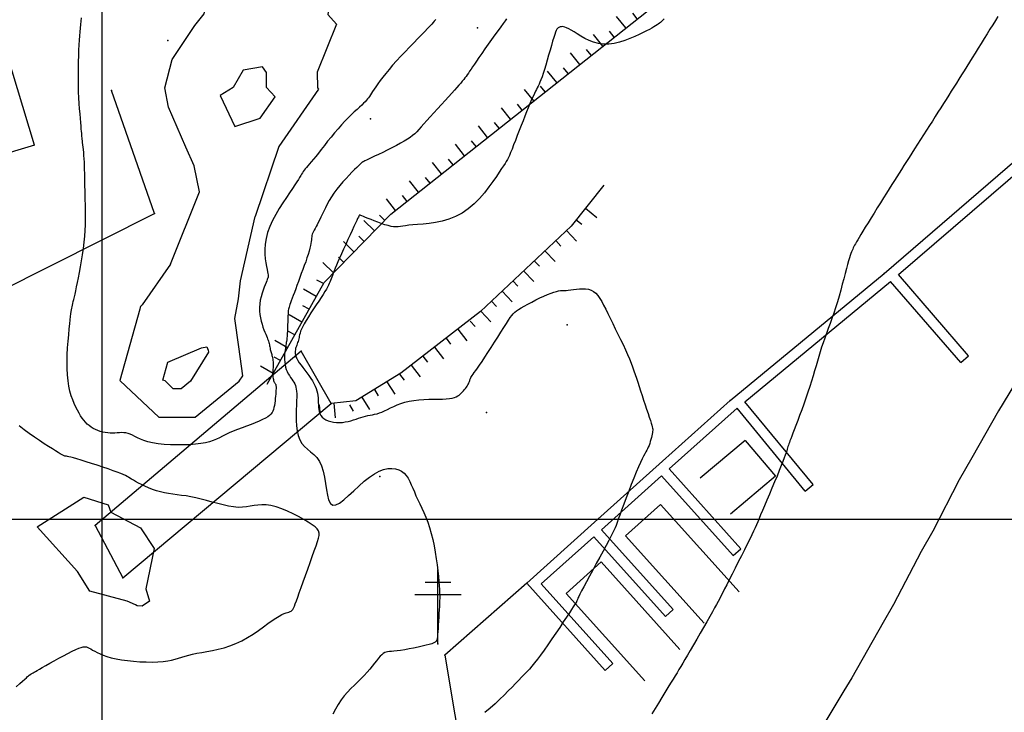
# Model space of a CAD drawing. Header units: millimetres. Extents: x 196436 to 199900, y 8705373 to 8708636.
# Tile 135 of 238: x 198294 to 198361, y 8706587 to 8706634. Entities that reach past the tile are written whole.
import ezdxf

# ---------------------------------------------------------------- set-up
doc = ezdxf.new("R2010")
doc.units = ezdxf.units.MM
doc.header["$LTSCALE"] = 5
for name, color, linetype in [('$CURVAS1', 30, 'Continuous'), ('$CURVAS2', 40, 'Continuous'), ('CASA', 6, 'Continuous'), ('CERCA', 3, 'CERCA_LINE'), ('MALHA', 9, 'Continuous'), ('MURO', 9, 'Continuous'), ('PE', 7, 'Continuous'), ('PONTE', 3, 'Continuous'), ('POSTE', 3, 'Continuous'), ('TALUDE', 212, 'Continuous')]:
    doc.layers.add(name, color=color, linetype=linetype)
doc.linetypes.add('CERCA_LINE', pattern='A,0.5,-0.2,["X",Standard,S=0.1,R=0,X=-0.1,Y=-0.05],-0.25', length=0.95)

# ---------------------------------------------------------------- blocks, each defined once
blk = doc.blocks.new('T1')
at = {"layer": 'TALUDE'}
for points in [[(0, 0), (0, 1)], [(1, 0), (1, 0.5)]]:
    blk.add_lwpolyline(points, dxfattribs=at)

msp = doc.modelspace()

# ---------------------------------------------------------------- linework, layer by layer
at = {"layer": '$CURVAS1'}
for points in [[(198304.679, 8706617.355, 690), (198306.636, 8706622.301, 690), (198306.29, 8706624.058, 690), (198305.706, 8706625.336, 690), (198304.533, 8706628.055, 690), (198304.293, 8706629.367, 690), (198304.788, 8706631.312, 690), (198306.334, 8706633.618, 690), (198306.965, 8706634.404, 690), (198307.196, 8706635.502, 690), (198308.097, 8706639.399, 690), (198308.268, 8706640.044, 690), (198307.413, 8706641.752, 690), (198307.958, 8706642.984, 690), (198309.003, 8706644.395, 690), (198310.852, 8706646.147, 690), (198310.325, 8706646.739, 690), (198310.391, 8706649.225, 690), (198309.842, 8706653.315, 690)], [(198315.236, 8706649.278, 690), (198315.364, 8706646.715, 690), (198316.736, 8706644.361, 690), (198316.153, 8706641.129, 690), (198316.094, 8706639.364, 690), (198315.951, 8706637.976, 690), (198315.38, 8706634.367, 690), (198315.962, 8706633.707, 690), (198314.659, 8706630.445, 690), (198314.675, 8706629.37, 690), (198314.754, 8706629.286, 690), (198312.045, 8706625.381, 690), (198310.431, 8706620.623, 690)], [(198380.854, 8706634.08, 695), (198378.771, 8706632.008, 695), (198376.409, 8706629.099, 695), (198375.636, 8706628.26, 695), (198373.35, 8706625.41, 695), (198372.556, 8706624.4, 695), (198372.352, 8706624.117, 695), (198369.513, 8706620.464, 695), (198368.579, 8706619.134, 695), (198366.58, 8706616.307, 695), (198365.239, 8706614.148, 695), (198363.765, 8706611.91, 695), (198362.112, 8706609.162, 695), (198361.013, 8706607.386, 695), (198359.216, 8706604.174, 695), (198358.352, 8706602.678, 695), (198356.548, 8706599.186, 695), (198355.771, 8706597.809, 695), (198353.88, 8706594.198, 695), (198353.175, 8706592.97, 695), (198351.042, 8706589.21, 695), (198350.494, 8706588.304, 695), (198348.049, 8706584.223, 695)], [(198304.679, 8706617.355, 690), (198302.747, 8706614.608, 690), (198302.623, 8706614.484, 690), (198302.607, 8706614.423, 690), (198302.587, 8706614.292, 690), (198301.217, 8706609.442, 690), (198301.258, 8706609.428, 690), (198303.889, 8706606.953, 690), (198306.35, 8706606.947, 690), (198309.355, 8706609.393, 690), (198309.586, 8706609.764, 690), (198309.321, 8706611.743, 690), (198309.058, 8706613.677, 690), (198309.308, 8706615.017, 690), (198309.435, 8706616.236, 690), (198310.431, 8706620.623, 690)]]:
    msp.add_polyline3d(points, dxfattribs=at)
at = {"layer": '$CURVAS2'}
for points in [[(198322.737, 8706634.027, 691), (198322.69, 8706633.972, 691), (198322.628, 8706633.903, 691), (198322.549, 8706633.817, 691), (198322.448, 8706633.709, 691), (198322.322, 8706633.576, 691), (198322.167, 8706633.414, 691), (198321.978, 8706633.219, 691), (198321.754, 8706632.989, 691), (198321.5, 8706632.729, 691), (198321.225, 8706632.446, 691), (198320.936, 8706632.146, 691), (198320.64, 8706631.835, 691), (198320.345, 8706631.52, 691), (198320.059, 8706631.209, 691), (198319.79, 8706630.906, 691), (198319.544, 8706630.619, 691), (198319.322, 8706630.349, 691), (198319.122, 8706630.096, 691), (198318.943, 8706629.862, 691), (198318.786, 8706629.647, 691), (198318.649, 8706629.452, 691), (198318.53, 8706629.279, 691), (198318.431, 8706629.128, 691), (198318.347, 8706628.999, 691), (198318.277, 8706628.888, 691), (198318.213, 8706628.79, 691), (198318.151, 8706628.7, 691), (198318.086, 8706628.614, 691), (198318.012, 8706628.526, 691), (198317.924, 8706628.431, 691), (198317.818, 8706628.324, 691), (198317.688, 8706628.202, 691), (198317.537, 8706628.063, 691), (198317.366, 8706627.906, 691), (198317.179, 8706627.732, 691), (198316.977, 8706627.54, 691), (198316.763, 8706627.33, 691), (198316.539, 8706627.101, 691), (198316.308, 8706626.852, 691), (198316.073, 8706626.585, 691), (198315.836, 8706626.305, 691), (198315.6, 8706626.019, 691), (198315.369, 8706625.731, 691), (198315.146, 8706625.449, 691), (198314.934, 8706625.18, 691), (198314.737, 8706624.929, 691), (198314.556, 8706624.702, 691), (198314.396, 8706624.505, 691), (198314.255, 8706624.335, 691), (198314.13, 8706624.188, 691), (198314.022, 8706624.061, 691), (198313.927, 8706623.95, 691), (198313.844, 8706623.851, 691), (198313.771, 8706623.761, 691), (198313.708, 8706623.675, 691), (198313.65, 8706623.589, 691), (198313.594, 8706623.498, 691), (198313.534, 8706623.396, 691), (198313.464, 8706623.277, 691), (198313.379, 8706623.135, 691), (198313.274, 8706622.965, 691), (198313.142, 8706622.76, 691), (198312.98, 8706622.515, 691), (198312.782, 8706622.225, 691), (198312.559, 8706621.897, 691), (198312.321, 8706621.537, 691), (198312.078, 8706621.152, 691), (198311.842, 8706620.751, 691), (198311.624, 8706620.339, 691), (198311.434, 8706619.925, 691), (198311.284, 8706619.516, 691), (198311.181, 8706619.119, 691), (198311.121, 8706618.737, 691), (198311.097, 8706618.376, 691), (198311.1, 8706618.039, 691), (198311.124, 8706617.729, 691), (198311.16, 8706617.451, 691), (198311.202, 8706617.21, 691), (198311.242, 8706617.008, 691), (198311.274, 8706616.848, 691), (198311.297, 8706616.726, 691), (198311.313, 8706616.637, 691), (198311.323, 8706616.576, 691), (198311.328, 8706616.536, 691), (198311.33, 8706616.513, 691), (198311.329, 8706616.501, 691), (198311.327, 8706616.494, 691), (198311.325, 8706616.488, 691), (198311.321, 8706616.478, 691), (198311.314, 8706616.46, 691), (198311.302, 8706616.431, 691), (198311.284, 8706616.385, 691), (198311.257, 8706616.32, 691), (198311.22, 8706616.231, 691), (198311.173, 8706616.115, 691), (198311.113, 8706615.968, 691), (198311.044, 8706615.794, 691), (198310.973, 8706615.597, 691), (198310.902, 8706615.382, 691), (198310.837, 8706615.152, 691), (198310.782, 8706614.913, 691), (198310.742, 8706614.667, 691), (198310.722, 8706614.421, 691), (198310.725, 8706614.177, 691), (198310.749, 8706613.939, 691), (198310.789, 8706613.708, 691), (198310.841, 8706613.487, 691), (198310.902, 8706613.277, 691), (198310.967, 8706613.082, 691), (198311.033, 8706612.903, 691), (198311.095, 8706612.743, 691), (198311.151, 8706612.603, 691), (198311.199, 8706612.481, 691), (198311.241, 8706612.374, 691), (198311.278, 8706612.279, 691), (198311.31, 8706612.193, 691), (198311.337, 8706612.113, 691), (198311.361, 8706612.037, 691), (198311.383, 8706611.962, 691), (198311.402, 8706611.884, 691), (198311.419, 8706611.805, 691), (198311.435, 8706611.726, 691), (198311.451, 8706611.646, 691), (198311.467, 8706611.567, 691), (198311.483, 8706611.49, 691), (198311.5, 8706611.414, 691), (198311.518, 8706611.342, 691), (198311.538, 8706611.274, 691), (198311.56, 8706611.207, 691), (198311.581, 8706611.139, 691), (198311.601, 8706611.068, 691), (198311.62, 8706610.992, 691), (198311.636, 8706610.908, 691), (198311.649, 8706610.815, 691), (198311.656, 8706610.709, 691), (198311.659, 8706610.59, 691), (198311.658, 8706610.461, 691), (198311.654, 8706610.325, 691), (198311.649, 8706610.187, 691), (198311.644, 8706610.049, 691), (198311.641, 8706609.917, 691), (198311.642, 8706609.793, 691), (198311.646, 8706609.683, 691), (198311.657, 8706609.588, 691), (198311.672, 8706609.508, 691), (198311.691, 8706609.441, 691), (198311.713, 8706609.385, 691), (198311.736, 8706609.338, 691), (198311.759, 8706609.298, 691), (198311.781, 8706609.262, 691), (198311.801, 8706609.23, 691), (198311.818, 8706609.199, 691), (198311.832, 8706609.167, 691), (198311.842, 8706609.13, 691), (198311.85, 8706609.085, 691), (198311.854, 8706609.031, 691), (198311.856, 8706608.964, 691), (198311.854, 8706608.881, 691), (198311.85, 8706608.781, 691), (198311.844, 8706608.66, 691), (198311.834, 8706608.523, 691), (198311.822, 8706608.373, 691), (198311.806, 8706608.217, 691), (198311.788, 8706608.057, 691), (198311.766, 8706607.898, 691), (198311.741, 8706607.746, 691), (198311.712, 8706607.604, 691), (198311.679, 8706607.477, 691), (198311.637, 8706607.361, 691), (198311.582, 8706607.256, 691), (198311.509, 8706607.157, 691), (198311.413, 8706607.063, 691), (198311.29, 8706606.97, 691), (198311.134, 8706606.877, 691), (198310.941, 8706606.78, 691), (198310.709, 8706606.678, 691), (198310.443, 8706606.57, 691), (198310.154, 8706606.458, 691), (198309.851, 8706606.343, 691), (198309.542, 8706606.226, 691), (198309.238, 8706606.109, 691), (198308.946, 8706605.991, 691), (198308.677, 8706605.875, 691), (198308.436, 8706605.762, 691), (198308.216, 8706605.652, 691), (198308.007, 8706605.548, 691), (198307.797, 8706605.45, 691), (198307.577, 8706605.36, 691), (198307.335, 8706605.279, 691), (198307.063, 8706605.209, 691), (198306.748, 8706605.151, 691), (198306.384, 8706605.106, 691), (198305.981, 8706605.074, 691), (198305.552, 8706605.057, 691), (198305.108, 8706605.054, 691), (198304.664, 8706605.066, 691), (198304.233, 8706605.093, 691), (198303.826, 8706605.135, 691), (198303.458, 8706605.194, 691), (198303.138, 8706605.268, 691), (198302.862, 8706605.353, 691), (198302.625, 8706605.445, 691), (198302.419, 8706605.539, 691), (198302.239, 8706605.63, 691), (198302.077, 8706605.714, 691), (198301.927, 8706605.785, 691), (198301.783, 8706605.84, 691), (198301.639, 8706605.874, 691), (198301.493, 8706605.89, 691), (198301.345, 8706605.894, 691), (198301.196, 8706605.888, 691), (198301.044, 8706605.877, 691), (198300.888, 8706605.866, 691), (198300.73, 8706605.859, 691), (198300.568, 8706605.859, 691), (198300.402, 8706605.871, 691), (198300.233, 8706605.895, 691), (198300.064, 8706605.93, 691), (198299.897, 8706605.977, 691), (198299.732, 8706606.035, 691), (198299.572, 8706606.103, 691), (198299.418, 8706606.182, 691), (198299.273, 8706606.271, 691), (198299.138, 8706606.37, 691), (198299.011, 8706606.48, 691), (198298.891, 8706606.602, 691), (198298.777, 8706606.737, 691), (198298.666, 8706606.885, 691), (198298.558, 8706607.048, 691), (198298.451, 8706607.228, 691), (198298.343, 8706607.424, 691), (198298.234, 8706607.638, 691), (198298.125, 8706607.873, 691), (198298.02, 8706608.13, 691), (198297.922, 8706608.411, 691), (198297.834, 8706608.72, 691), (198297.758, 8706609.058, 691), (198297.699, 8706609.428, 691), (198297.658, 8706609.832, 691), (198297.638, 8706610.269, 691), (198297.637, 8706610.731, 691), (198297.65, 8706611.203, 691), (198297.675, 8706611.675, 691), (198297.708, 8706612.132, 691), (198297.746, 8706612.564, 691), (198297.784, 8706612.957, 691), (198297.819, 8706613.299, 691), (198297.85, 8706613.581, 691), (198297.875, 8706613.809, 691), (198297.897, 8706613.993, 691), (198297.917, 8706614.141, 691), (198297.935, 8706614.264, 691), (198297.954, 8706614.371, 691), (198297.975, 8706614.47, 691), (198297.998, 8706614.573, 691), (198298.025, 8706614.687, 691), (198298.056, 8706614.816, 691), (198298.091, 8706614.964, 691), (198298.132, 8706615.135, 691), (198298.177, 8706615.331, 691), (198298.227, 8706615.556, 691), (198298.283, 8706615.814, 691), (198298.344, 8706616.107, 691), (198298.41, 8706616.437, 691), (198298.48, 8706616.8, 691), (198298.55, 8706617.188, 691), (198298.62, 8706617.594, 691), (198298.686, 8706618.012, 691), (198298.745, 8706618.434, 691), (198298.797, 8706618.853, 691), (198298.838, 8706619.263, 691), (198298.867, 8706619.657, 691), (198298.884, 8706620.037, 691), (198298.893, 8706620.403, 691), (198298.894, 8706620.756, 691), (198298.89, 8706621.097, 691), (198298.882, 8706621.429, 691), (198298.873, 8706621.752, 691), (198298.864, 8706622.068, 691), (198298.857, 8706622.378, 691), (198298.851, 8706622.68, 691), (198298.847, 8706622.975, 691), (198298.842, 8706623.262, 691), (198298.837, 8706623.539, 691), (198298.831, 8706623.807, 691), (198298.823, 8706624.064, 691), (198298.812, 8706624.31, 691), (198298.799, 8706624.543, 691), (198298.783, 8706624.764, 691), (198298.765, 8706624.971, 691), (198298.746, 8706625.163, 691), (198298.728, 8706625.34, 691), (198298.709, 8706625.5, 691), (198298.693, 8706625.643, 691), (198298.678, 8706625.769, 691), (198298.666, 8706625.877, 691), (198298.656, 8706625.974, 691), (198298.647, 8706626.069, 691), (198298.639, 8706626.168, 691), (198298.629, 8706626.279, 691), (198298.618, 8706626.411, 691), (198298.604, 8706626.572, 691), (198298.587, 8706626.768, 691), (198298.565, 8706627.006, 691), (198298.541, 8706627.283, 691), (198298.515, 8706627.595, 691), (198298.488, 8706627.937, 691), (198298.463, 8706628.303, 691), (198298.441, 8706628.69, 691), (198298.422, 8706629.091, 691), (198298.409, 8706629.504, 691), (198298.402, 8706629.922, 691), (198298.402, 8706630.342, 691), (198298.406, 8706630.757, 691), (198298.415, 8706631.165, 691), (198298.428, 8706631.56, 691), (198298.444, 8706631.937, 691), (198298.462, 8706632.291, 691), (198298.481, 8706632.619, 691), (198298.501, 8706632.916, 691), (198298.521, 8706633.188, 691), (198298.543, 8706633.439, 691), (198298.565, 8706633.676, 691), (198298.589, 8706633.904, 691), (198298.614, 8706634.129, 691)], [(198327.551, 8706634.078, 692), (198327.452, 8706633.942, 692), (198327.322, 8706633.763, 692), (198327.158, 8706633.535, 692), (198326.965, 8706633.268, 692), (198326.751, 8706632.972, 692), (198326.526, 8706632.658, 692), (198326.296, 8706632.337, 692), (198326.07, 8706632.02, 692), (198325.857, 8706631.718, 692), (198325.663, 8706631.441, 692), (198325.496, 8706631.197, 692), (198325.353, 8706630.986, 692), (198325.231, 8706630.803, 692), (198325.125, 8706630.643, 692), (198325.032, 8706630.502, 692), (198324.948, 8706630.376, 692), (198324.869, 8706630.26, 692), (198324.792, 8706630.151, 692), (198324.712, 8706630.043, 692), (198324.626, 8706629.933, 692), (198324.531, 8706629.818, 692), (198324.424, 8706629.691, 692), (198324.302, 8706629.551, 692), (198324.161, 8706629.392, 692), (198323.998, 8706629.21, 692), (198323.81, 8706629.002, 692), (198323.595, 8706628.765, 692), (198323.36, 8706628.506, 692), (198323.111, 8706628.231, 692), (198322.855, 8706627.95, 692), (198322.601, 8706627.67, 692), (198322.355, 8706627.398, 692), (198322.126, 8706627.143, 692), (198321.919, 8706626.913, 692), (198321.74, 8706626.713, 692), (198321.583, 8706626.54, 692), (198321.438, 8706626.388, 692), (198321.297, 8706626.251, 692), (198321.15, 8706626.124, 692), (198320.989, 8706626, 692), (198320.804, 8706625.875, 692), (198320.587, 8706625.743, 692), (198320.331, 8706625.599, 692), (198320.044, 8706625.446, 692), (198319.739, 8706625.289, 692), (198319.426, 8706625.133, 692), (198319.117, 8706624.981, 692), (198318.824, 8706624.839, 692), (198318.556, 8706624.711, 692), (198318.327, 8706624.601, 692), (198318.144, 8706624.514, 692), (198318.004, 8706624.446, 692), (198317.901, 8706624.396, 692), (198317.83, 8706624.36, 692), (198317.783, 8706624.337, 692), (198317.755, 8706624.323, 692), (198317.74, 8706624.316, 692), (198317.732, 8706624.312, 692), (198317.725, 8706624.309, 692), (198317.715, 8706624.303, 692), (198317.697, 8706624.289, 692), (198317.667, 8706624.264, 692), (198317.621, 8706624.222, 692), (198317.556, 8706624.16, 692), (198317.465, 8706624.073, 692), (198317.347, 8706623.957, 692), (198317.198, 8706623.809, 692), (198317.022, 8706623.632, 692), (198316.828, 8706623.431, 692), (198316.621, 8706623.209, 692), (198316.407, 8706622.971, 692), (198316.195, 8706622.722, 692), (198315.989, 8706622.466, 692), (198315.798, 8706622.207, 692), (198315.626, 8706621.948, 692), (198315.472, 8706621.694, 692), (198315.334, 8706621.446, 692), (198315.211, 8706621.206, 692), (198315.1, 8706620.976, 692), (198314.998, 8706620.759, 692), (198314.905, 8706620.557, 692), (198314.817, 8706620.371, 692), (198314.733, 8706620.204, 692), (198314.653, 8706620.055, 692), (198314.579, 8706619.92, 692), (198314.511, 8706619.798, 692), (198314.45, 8706619.688, 692), (198314.398, 8706619.586, 692), (198314.354, 8706619.491, 692), (198314.321, 8706619.4, 692), (198314.298, 8706619.312, 692), (198314.283, 8706619.223, 692), (198314.272, 8706619.129, 692), (198314.262, 8706619.027, 692), (198314.25, 8706618.912, 692), (198314.232, 8706618.781, 692), (198314.205, 8706618.631, 692), (198314.165, 8706618.457, 692), (198314.11, 8706618.257, 692), (198314.041, 8706618.034, 692), (198313.962, 8706617.792, 692), (198313.873, 8706617.536, 692), (198313.778, 8706617.269, 692), (198313.678, 8706616.995, 692), (198313.577, 8706616.72, 692), (198313.476, 8706616.447, 692), (198313.377, 8706616.18, 692), (198313.282, 8706615.922, 692), (198313.192, 8706615.676, 692), (198313.107, 8706615.446, 692), (198313.029, 8706615.233, 692), (198312.958, 8706615.041, 692), (198312.896, 8706614.872, 692), (198312.842, 8706614.73, 692), (198312.799, 8706614.616, 692), (198312.765, 8706614.524, 692), (198312.739, 8706614.445, 692), (198312.718, 8706614.372, 692), (198312.704, 8706614.298, 692), (198312.692, 8706614.213, 692), (198312.684, 8706614.112, 692), (198312.676, 8706613.985, 692), (198312.669, 8706613.828, 692), (198312.661, 8706613.646, 692), (198312.654, 8706613.446, 692), (198312.646, 8706613.237, 692), (198312.637, 8706613.027, 692), (198312.628, 8706612.823, 692), (198312.618, 8706612.633, 692), (198312.607, 8706612.466, 692), (198312.595, 8706612.326, 692), (198312.582, 8706612.21, 692), (198312.569, 8706612.111, 692), (198312.554, 8706612.023, 692), (198312.539, 8706611.939, 692), (198312.523, 8706611.853, 692), (198312.507, 8706611.759, 692), (198312.489, 8706611.649, 692), (198312.472, 8706611.52, 692), (198312.456, 8706611.373, 692), (198312.443, 8706611.213, 692), (198312.436, 8706611.044, 692), (198312.437, 8706610.869, 692), (198312.447, 8706610.693, 692), (198312.469, 8706610.519, 692), (198312.505, 8706610.352, 692), (198312.555, 8706610.195, 692), (198312.619, 8706610.048, 692), (198312.691, 8706609.909, 692), (198312.769, 8706609.779, 692), (198312.85, 8706609.655, 692), (198312.929, 8706609.539, 692), (198313.004, 8706609.427, 692), (198313.072, 8706609.321, 692), (198313.128, 8706609.217, 692), (198313.174, 8706609.111, 692), (198313.21, 8706608.996, 692), (198313.237, 8706608.866, 692), (198313.254, 8706608.714, 692), (198313.263, 8706608.535, 692), (198313.264, 8706608.323, 692), (198313.258, 8706608.069, 692), (198313.245, 8706607.772, 692), (198313.232, 8706607.441, 692), (198313.224, 8706607.087, 692), (198313.227, 8706606.723, 692), (198313.248, 8706606.361, 692), (198313.292, 8706606.012, 692), (198313.365, 8706605.689, 692), (198313.474, 8706605.403, 692), (198313.622, 8706605.163, 692), (198313.801, 8706604.958, 692), (198314.001, 8706604.773, 692), (198314.212, 8706604.594, 692), (198314.423, 8706604.405, 692), (198314.624, 8706604.192, 692), (198314.805, 8706603.94, 692), (198314.955, 8706603.634, 692), (198315.069, 8706603.266, 692), (198315.153, 8706602.856, 692), (198315.22, 8706602.429, 692), (198315.282, 8706602.011, 692), (198315.35, 8706601.63, 692), (198315.437, 8706601.31, 692), (198315.555, 8706601.078, 692), (198315.715, 8706600.961, 692), (198315.925, 8706600.975, 692), (198316.182, 8706601.103, 692), (198316.475, 8706601.322, 692), (198316.798, 8706601.604, 692), (198317.141, 8706601.925, 692), (198317.495, 8706602.26, 692), (198317.853, 8706602.582, 692), (198318.206, 8706602.868, 692), (198318.547, 8706603.095, 692), (198318.872, 8706603.264, 692), (198319.18, 8706603.378, 692), (198319.47, 8706603.442, 692), (198319.738, 8706603.458, 692), (198319.984, 8706603.431, 692), (198320.205, 8706603.365, 692), (198320.4, 8706603.264, 692), (198320.569, 8706603.132, 692), (198320.714, 8706602.971, 692), (198320.841, 8706602.785, 692), (198320.955, 8706602.577, 692), (198321.061, 8706602.351, 692), (198321.164, 8706602.109, 692), (198321.268, 8706601.855, 692), (198321.379, 8706601.592, 692), (198321.501, 8706601.323, 692), (198321.631, 8706601.044, 692), (198321.767, 8706600.754, 692), (198321.905, 8706600.45, 692), (198322.042, 8706600.129, 692), (198322.176, 8706599.788, 692), (198322.302, 8706599.425, 692), (198322.418, 8706599.037, 692), (198322.522, 8706598.623, 692), (198322.613, 8706598.19, 692), (198322.692, 8706597.75, 692), (198322.76, 8706597.31, 692), (198322.818, 8706596.882, 692), (198322.866, 8706596.475, 692), (198322.905, 8706596.098, 692), (198322.936, 8706595.762, 692), (198322.959, 8706595.473, 692), (198322.976, 8706595.225, 692), (198322.987, 8706595.007, 692), (198322.992, 8706594.812, 692), (198322.992, 8706594.628, 692), (198322.988, 8706594.447, 692), (198322.98, 8706594.259, 692), (198322.97, 8706594.054, 692), (198322.957, 8706593.825, 692), (198322.943, 8706593.579, 692), (198322.928, 8706593.322, 692), (198322.912, 8706593.062, 692), (198322.896, 8706592.808, 692), (198322.881, 8706592.566, 692), (198322.867, 8706592.346, 692), (198322.855, 8706592.155, 692), (198322.844, 8706591.998, 692), (198322.828, 8706591.872, 692), (198322.802, 8706591.773, 692), (198322.76, 8706591.694, 692), (198322.693, 8706591.629, 692), (198322.597, 8706591.575, 692), (198322.464, 8706591.524, 692), (198322.288, 8706591.472, 692), (198322.065, 8706591.414, 692), (198321.805, 8706591.352, 692), (198321.519, 8706591.289, 692), (198321.217, 8706591.226, 692), (198320.912, 8706591.167, 692), (198320.615, 8706591.113, 692), (198320.337, 8706591.068, 692), (198320.09, 8706591.034, 692), (198319.883, 8706591.012, 692), (198319.711, 8706590.999, 692), (198319.569, 8706590.987, 692), (198319.449, 8706590.973, 692), (198319.344, 8706590.95, 692), (198319.249, 8706590.913, 692), (198319.156, 8706590.857, 692), (198319.058, 8706590.775, 692), (198318.951, 8706590.665, 692), (198318.833, 8706590.527, 692), (198318.702, 8706590.367, 692), (198318.559, 8706590.188, 692), (198318.403, 8706589.995, 692), (198318.233, 8706589.79, 692), (198318.05, 8706589.578, 692), (198317.852, 8706589.363, 692), (198317.64, 8706589.147, 692), (198317.417, 8706588.929, 692), (198317.187, 8706588.705, 692), (198316.955, 8706588.473, 692), (198316.723, 8706588.228, 692), (198316.498, 8706587.969, 692), (198316.281, 8706587.69, 692), (198316.078, 8706587.391, 692), (198315.892, 8706587.067, 692), (198315.721, 8706586.724, 692)], [(198338.269, 8706634.061, 693), (198338.176, 8706633.973, 693), (198338.095, 8706633.898, 693), (198338.02, 8706633.833, 693), (198337.947, 8706633.773, 693), (198337.869, 8706633.714, 693), (198337.783, 8706633.654, 693), (198337.684, 8706633.59, 693), (198337.567, 8706633.52, 693), (198337.429, 8706633.443, 693), (198337.264, 8706633.354, 693), (198337.068, 8706633.254, 693), (198336.836, 8706633.138, 693), (198336.567, 8706633.007, 693), (198336.264, 8706632.868, 693), (198335.936, 8706632.729, 693), (198335.588, 8706632.599, 693), (198335.227, 8706632.487, 693), (198334.861, 8706632.402, 693), (198334.496, 8706632.352, 693), (198334.14, 8706632.347, 693), (198333.797, 8706632.391, 693), (198333.47, 8706632.478, 693), (198333.162, 8706632.597, 693), (198332.873, 8706632.737, 693), (198332.605, 8706632.888, 693), (198332.36, 8706633.04, 693), (198332.139, 8706633.183, 693), (198331.945, 8706633.305, 693), (198331.777, 8706633.398, 693), (198331.633, 8706633.465, 693), (198331.512, 8706633.509, 693), (198331.411, 8706633.533, 693), (198331.325, 8706633.541, 693), (198331.254, 8706633.537, 693), (198331.194, 8706633.525, 693), (198331.142, 8706633.508, 693), (198331.097, 8706633.489, 693), (198331.054, 8706633.463, 693), (198331.014, 8706633.424, 693), (198330.972, 8706633.364, 693), (198330.928, 8706633.278, 693), (198330.879, 8706633.159, 693), (198330.822, 8706633, 693), (198330.757, 8706632.796, 693), (198330.681, 8706632.543, 693), (198330.595, 8706632.251, 693), (198330.504, 8706631.93, 693), (198330.408, 8706631.595, 693), (198330.311, 8706631.256, 693), (198330.215, 8706630.927, 693), (198330.122, 8706630.619, 693), (198330.035, 8706630.345, 693), (198329.956, 8706630.114, 693), (198329.884, 8706629.921, 693), (198329.817, 8706629.758, 693), (198329.754, 8706629.619, 693), (198329.693, 8706629.495, 693), (198329.633, 8706629.378, 693), (198329.572, 8706629.26, 693), (198329.508, 8706629.135, 693), (198329.44, 8706628.995, 693), (198329.368, 8706628.837, 693), (198329.291, 8706628.66, 693), (198329.207, 8706628.464, 693), (198329.116, 8706628.246, 693), (198329.018, 8706628.005, 693), (198328.912, 8706627.74, 693), (198328.797, 8706627.449, 693), (198328.673, 8706627.133, 693), (198328.543, 8706626.799, 693), (198328.41, 8706626.457, 693), (198328.277, 8706626.117, 693), (198328.149, 8706625.789, 693), (198328.027, 8706625.481, 693), (198327.916, 8706625.204, 693), (198327.819, 8706624.966, 693), (198327.737, 8706624.775, 693), (198327.665, 8706624.619, 693), (198327.597, 8706624.484, 693), (198327.524, 8706624.357, 693), (198327.44, 8706624.223, 693), (198327.337, 8706624.068, 693), (198327.209, 8706623.879, 693), (198327.049, 8706623.64, 693), (198326.85, 8706623.343, 693), (198326.613, 8706622.998, 693), (198326.341, 8706622.623, 693), (198326.036, 8706622.232, 693), (198325.698, 8706621.842, 693), (198325.331, 8706621.468, 693), (198324.937, 8706621.127, 693), (198324.517, 8706620.834, 693), (198324.075, 8706620.602, 693), (198323.619, 8706620.425, 693), (198323.16, 8706620.296, 693), (198322.708, 8706620.204, 693), (198322.272, 8706620.142, 693), (198321.863, 8706620.1, 693), (198321.491, 8706620.071, 693), (198321.167, 8706620.044, 693), (198320.895, 8706620.014, 693), (198320.67, 8706619.982, 693), (198320.48, 8706619.951, 693), (198320.315, 8706619.925, 693), (198320.163, 8706619.907, 693), (198320.014, 8706619.901, 693), (198319.857, 8706619.911, 693), (198319.682, 8706619.939, 693), (198319.479, 8706619.988, 693), (198319.256, 8706620.055, 693), (198319.019, 8706620.134, 693), (198318.779, 8706620.222, 693), (198318.542, 8706620.312, 693), (198318.319, 8706620.4, 693), (198318.116, 8706620.482, 693), (198317.944, 8706620.553, 693), (198317.808, 8706620.608, 693), (198317.705, 8706620.65, 693), (198317.631, 8706620.679, 693), (198317.58, 8706620.698, 693), (198317.549, 8706620.708, 693), (198317.533, 8706620.713, 693), (198317.526, 8706620.714, 693), (198317.524, 8706620.712, 693), (198317.522, 8706620.709, 693), (198317.517, 8706620.699, 693), (198317.507, 8706620.677, 693), (198317.488, 8706620.635, 693), (198317.457, 8706620.569, 693), (198317.411, 8706620.47, 693), (198317.348, 8706620.334, 693), (198317.264, 8706620.153, 693), (198317.158, 8706619.924, 693), (198317.034, 8706619.655, 693), (198316.896, 8706619.356, 693), (198316.75, 8706619.038, 693), (198316.601, 8706618.711, 693), (198316.453, 8706618.386, 693), (198316.312, 8706618.072, 693), (198316.183, 8706617.781, 693), (198316.069, 8706617.52, 693), (198315.97, 8706617.289, 693), (198315.885, 8706617.084, 693), (198315.812, 8706616.904, 693), (198315.749, 8706616.744, 693), (198315.694, 8706616.602, 693), (198315.646, 8706616.474, 693), (198315.602, 8706616.358, 693), (198315.562, 8706616.251, 693), (198315.522, 8706616.147, 693), (198315.477, 8706616.041, 693), (198315.425, 8706615.929, 693), (198315.362, 8706615.805, 693), (198315.284, 8706615.664, 693), (198315.187, 8706615.502, 693), (198315.068, 8706615.312, 693), (198314.925, 8706615.093, 693), (198314.763, 8706614.849, 693), (198314.589, 8706614.589, 693), (198314.409, 8706614.32, 693), (198314.231, 8706614.05, 693), (198314.062, 8706613.787, 693), (198313.908, 8706613.538, 693), (198313.776, 8706613.313, 693), (198313.671, 8706613.115, 693), (198313.591, 8706612.945, 693), (198313.532, 8706612.797, 693), (198313.489, 8706612.669, 693), (198313.459, 8706612.557, 693), (198313.437, 8706612.456, 693), (198313.419, 8706612.364, 693), (198313.4, 8706612.277, 693), (198313.379, 8706612.192, 693), (198313.354, 8706612.108, 693), (198313.327, 8706612.024, 693), (198313.298, 8706611.942, 693), (198313.269, 8706611.86, 693), (198313.241, 8706611.778, 693), (198313.214, 8706611.697, 693), (198313.19, 8706611.616, 693), (198313.17, 8706611.536, 693), (198313.156, 8706611.453, 693), (198313.151, 8706611.366, 693), (198313.157, 8706611.274, 693), (198313.176, 8706611.174, 693), (198313.212, 8706611.065, 693), (198313.266, 8706610.944, 693), (198313.342, 8706610.809, 693), (198313.44, 8706610.659, 693), (198313.556, 8706610.497, 693), (198313.686, 8706610.325, 693), (198313.823, 8706610.146, 693), (198313.963, 8706609.962, 693), (198314.099, 8706609.776, 693), (198314.227, 8706609.592, 693), (198314.342, 8706609.411, 693), (198314.439, 8706609.236, 693), (198314.518, 8706609.067, 693), (198314.582, 8706608.902, 693), (198314.632, 8706608.74, 693), (198314.669, 8706608.581, 693), (198314.697, 8706608.423, 693), (198314.715, 8706608.266, 693), (198314.726, 8706608.108, 693), (198314.732, 8706607.948, 693), (198314.737, 8706607.789, 693), (198314.746, 8706607.632, 693), (198314.762, 8706607.48, 693), (198314.789, 8706607.334, 693), (198314.833, 8706607.197, 693), (198314.897, 8706607.071, 693), (198314.986, 8706606.957, 693), (198315.103, 8706606.858, 693), (198315.245, 8706606.774, 693), (198315.407, 8706606.705, 693), (198315.585, 8706606.652, 693), (198315.775, 8706606.614, 693), (198315.973, 8706606.592, 693), (198316.174, 8706606.586, 693), (198316.374, 8706606.596, 693), (198316.569, 8706606.622, 693), (198316.759, 8706606.661, 693), (198316.944, 8706606.709, 693), (198317.124, 8706606.764, 693), (198317.299, 8706606.822, 693), (198317.469, 8706606.879, 693), (198317.635, 8706606.934, 693), (198317.796, 8706606.981, 693), (198317.952, 8706607.02, 693), (198318.106, 8706607.052, 693), (198318.259, 8706607.081, 693), (198318.412, 8706607.11, 693), (198318.568, 8706607.143, 693), (198318.727, 8706607.184, 693), (198318.892, 8706607.234, 693), (198319.064, 8706607.299, 693), (198319.246, 8706607.38, 693), (198319.438, 8706607.474, 693), (198319.643, 8706607.576, 693), (198319.862, 8706607.681, 693), (198320.098, 8706607.785, 693), (198320.352, 8706607.882, 693), (198320.626, 8706607.969, 693), (198320.922, 8706608.04, 693), (198321.239, 8706608.092, 693), (198321.573, 8706608.127, 693), (198321.914, 8706608.149, 693), (198322.254, 8706608.163, 693), (198322.585, 8706608.17, 693), (198322.899, 8706608.176, 693), (198323.188, 8706608.184, 693), (198323.444, 8706608.197, 693), (198323.661, 8706608.219, 693), (198323.841, 8706608.25, 693), (198323.991, 8706608.289, 693), (198324.115, 8706608.336, 693), (198324.219, 8706608.39, 693), (198324.308, 8706608.451, 693), (198324.387, 8706608.517, 693), (198324.461, 8706608.589, 693), (198324.535, 8706608.666, 693), (198324.608, 8706608.746, 693), (198324.679, 8706608.828, 693), (198324.747, 8706608.91, 693), (198324.809, 8706608.991, 693), (198324.866, 8706609.07, 693), (198324.914, 8706609.144, 693), (198324.954, 8706609.213, 693), (198324.983, 8706609.275, 693), (198325.005, 8706609.331, 693), (198325.021, 8706609.384, 693), (198325.034, 8706609.434, 693), (198325.048, 8706609.484, 693), (198325.063, 8706609.534, 693), (198325.084, 8706609.587, 693), (198325.112, 8706609.644, 693), (198325.151, 8706609.707, 693), (198325.202, 8706609.781, 693), (198325.267, 8706609.871, 693), (198325.348, 8706609.982, 693), (198325.448, 8706610.12, 693), (198325.567, 8706610.288, 693), (198325.71, 8706610.493, 693), (198325.876, 8706610.739, 693), (198326.067, 8706611.028, 693), (198326.277, 8706611.352, 693), (198326.499, 8706611.697, 693), (198326.725, 8706612.052, 693), (198326.948, 8706612.405, 693), (198327.162, 8706612.742, 693), (198327.358, 8706613.052, 693), (198327.529, 8706613.323, 693), (198327.672, 8706613.545, 693), (198327.791, 8706613.724, 693), (198327.897, 8706613.869, 693), (198327.998, 8706613.989, 693), (198328.104, 8706614.091, 693), (198328.223, 8706614.186, 693), (198328.365, 8706614.282, 693), (198328.539, 8706614.387, 693), (198328.75, 8706614.509, 693), (198328.993, 8706614.643, 693), (198329.257, 8706614.784, 693), (198329.534, 8706614.927, 693), (198329.813, 8706615.066, 693), (198330.085, 8706615.195, 693), (198330.34, 8706615.309, 693), (198330.569, 8706615.402, 693), (198330.765, 8706615.47, 693), (198330.932, 8706615.516, 693), (198331.078, 8706615.545, 693), (198331.21, 8706615.562, 693), (198331.335, 8706615.57, 693), (198331.461, 8706615.576, 693), (198331.595, 8706615.582, 693), (198331.744, 8706615.594, 693), (198331.913, 8706615.616, 693), (198332.1, 8706615.642, 693), (198332.299, 8706615.668, 693), (198332.504, 8706615.688, 693), (198332.712, 8706615.696, 693), (198332.917, 8706615.687, 693), (198333.113, 8706615.656, 693), (198333.295, 8706615.597, 693), (198333.461, 8706615.506, 693), (198333.612, 8706615.382, 693), (198333.753, 8706615.226, 693), (198333.887, 8706615.039, 693), (198334.019, 8706614.823, 693), (198334.152, 8706614.578, 693), (198334.29, 8706614.304, 693), (198334.439, 8706614.004, 693), (198334.599, 8706613.678, 693), (198334.77, 8706613.332, 693), (198334.946, 8706612.973, 693), (198335.124, 8706612.608, 693), (198335.299, 8706612.243, 693), (198335.469, 8706611.885, 693), (198335.628, 8706611.54, 693), (198335.773, 8706611.215, 693), (198335.901, 8706610.914, 693), (198336.015, 8706610.633, 693), (198336.116, 8706610.367, 693), (198336.21, 8706610.11, 693), (198336.298, 8706609.855, 693), (198336.384, 8706609.597, 693), (198336.472, 8706609.329, 693), (198336.564, 8706609.045, 693), (198336.662, 8706608.743, 693), (198336.766, 8706608.428, 693), (198336.871, 8706608.107, 693), (198336.976, 8706607.79, 693), (198337.077, 8706607.485, 693), (198337.171, 8706607.2, 693), (198337.256, 8706606.944, 693), (198337.329, 8706606.724, 693), (198337.387, 8706606.546, 693), (198337.432, 8706606.406, 693), (198337.463, 8706606.294, 693), (198337.483, 8706606.204, 693), (198337.493, 8706606.127, 693), (198337.494, 8706606.056, 693), (198337.487, 8706605.982, 693), (198337.473, 8706605.898, 693), (198337.454, 8706605.797, 693), (198337.429, 8706605.683, 693), (198337.4, 8706605.557, 693), (198337.366, 8706605.426, 693), (198337.328, 8706605.291, 693), (198337.286, 8706605.157, 693), (198337.24, 8706605.029, 693), (198337.192, 8706604.91, 693), (198337.14, 8706604.801, 693), (198337.083, 8706604.695, 693), (198337.019, 8706604.582, 693), (198336.946, 8706604.452, 693), (198336.861, 8706604.295, 693), (198336.763, 8706604.102, 693), (198336.649, 8706603.862, 693), (198336.518, 8706603.565, 693), (198336.368, 8706603.207, 693), (198336.203, 8706602.8, 693), (198336.031, 8706602.36, 693), (198335.857, 8706601.905, 693), (198335.685, 8706601.452, 693), (198335.524, 8706601.019, 693), (198335.377, 8706600.621, 693), (198335.251, 8706600.277, 693), (198335.15, 8706599.997, 693), (198335.068, 8706599.77, 693), (198334.996, 8706599.579, 693), (198334.926, 8706599.407, 693), (198334.85, 8706599.235, 693), (198334.759, 8706599.047, 693), (198334.647, 8706598.825, 693), (198334.503, 8706598.553, 693), (198334.324, 8706598.218, 693), (198334.115, 8706597.831, 693), (198333.887, 8706597.411, 693), (198333.649, 8706596.973, 693), (198333.411, 8706596.534, 693), (198333.183, 8706596.113, 693), (198332.974, 8706595.725, 693), (198332.794, 8706595.388, 693), (198332.651, 8706595.114, 693), (198332.541, 8706594.9, 693), (198332.461, 8706594.737, 693), (198332.405, 8706594.617, 693), (198332.368, 8706594.534, 693), (198332.345, 8706594.477, 693), (198332.331, 8706594.439, 693), (198332.323, 8706594.413, 693), (198332.313, 8706594.39, 693), (198332.299, 8706594.362, 693), (198332.274, 8706594.32, 693), (198332.233, 8706594.258, 693), (198332.172, 8706594.165, 693), (198332.086, 8706594.035, 693), (198331.97, 8706593.859, 693), (198331.818, 8706593.63, 693), (198331.627, 8706593.341, 693), (198331.405, 8706593.005, 693), (198331.159, 8706592.634, 693), (198330.898, 8706592.243, 693), (198330.629, 8706591.845, 693), (198330.362, 8706591.455, 693), (198330.104, 8706591.086, 693), (198329.863, 8706590.752, 693), (198329.647, 8706590.463, 693), (198329.45, 8706590.215, 693), (198329.268, 8706589.997, 693), (198329.095, 8706589.8, 693), (198328.924, 8706589.616, 693), (198328.751, 8706589.435, 693), (198328.569, 8706589.247, 693), (198328.372, 8706589.044, 693), (198328.156, 8706588.818, 693), (198327.919, 8706588.57, 693), (198327.662, 8706588.305, 693), (198327.384, 8706588.026, 693), (198327.085, 8706587.736, 693), (198326.765, 8706587.439, 693), (198326.424, 8706587.139, 693), (198326.062, 8706586.838, 693)], [(198360.976, 8706634.228, 694), (198360.808, 8706633.957, 694), (198360.629, 8706633.668, 694), (198360.441, 8706633.363, 694), (198360.245, 8706633.046, 694), (198360.044, 8706632.722, 694), (198359.841, 8706632.393, 694), (198359.637, 8706632.065, 694), (198359.435, 8706631.74, 694), (198359.238, 8706631.423, 694), (198359.047, 8706631.117, 694), (198358.862, 8706630.821, 694), (198358.681, 8706630.533, 694), (198358.504, 8706630.251, 694), (198358.329, 8706629.973, 694), (198358.155, 8706629.698, 694), (198357.982, 8706629.423, 694), (198357.808, 8706629.147, 694), (198357.633, 8706628.868, 694), (198357.455, 8706628.586, 694), (198357.274, 8706628.3, 694), (198357.091, 8706628.01, 694), (198356.905, 8706627.715, 694), (198356.716, 8706627.416, 694), (198356.523, 8706627.112, 694), (198356.326, 8706626.803, 694), (198356.126, 8706626.489, 694), (198355.923, 8706626.173, 694), (198355.719, 8706625.855, 694), (198355.517, 8706625.54, 694), (198355.317, 8706625.229, 694), (198355.122, 8706624.925, 694), (198354.934, 8706624.631, 694), (198354.754, 8706624.349, 694), (198354.582, 8706624.079, 694), (198354.418, 8706623.82, 694), (198354.258, 8706623.565, 694), (198354.098, 8706623.311, 694), (198353.936, 8706623.052, 694), (198353.768, 8706622.784, 694), (198353.592, 8706622.502, 694), (198353.403, 8706622.201, 694), (198353.201, 8706621.879, 694), (198352.99, 8706621.542, 694), (198352.773, 8706621.196, 694), (198352.557, 8706620.85, 694), (198352.346, 8706620.512, 694), (198352.145, 8706620.19, 694), (198351.96, 8706619.89, 694), (198351.795, 8706619.622, 694), (198351.655, 8706619.39, 694), (198351.538, 8706619.193, 694), (198351.44, 8706619.025, 694), (198351.358, 8706618.883, 694), (198351.291, 8706618.761, 694), (198351.234, 8706618.656, 694), (198351.186, 8706618.562, 694), (198351.142, 8706618.476, 694), (198351.1, 8706618.392, 694), (198351.059, 8706618.304, 694), (198351.017, 8706618.207, 694), (198350.973, 8706618.093, 694), (198350.925, 8706617.957, 694), (198350.872, 8706617.792, 694), (198350.812, 8706617.591, 694), (198350.744, 8706617.35, 694), (198350.668, 8706617.063, 694), (198350.582, 8706616.736, 694), (198350.489, 8706616.378, 694), (198350.389, 8706615.997, 694), (198350.283, 8706615.601, 694), (198350.172, 8706615.197, 694), (198350.056, 8706614.795, 694), (198349.936, 8706614.403, 694), (198349.813, 8706614.026, 694), (198349.689, 8706613.665, 694), (198349.565, 8706613.317, 694), (198349.441, 8706612.98, 694), (198349.32, 8706612.652, 694), (198349.203, 8706612.332, 694), (198349.09, 8706612.016, 694), (198348.984, 8706611.704, 694), (198348.884, 8706611.392, 694), (198348.79, 8706611.078, 694), (198348.697, 8706610.76, 694), (198348.605, 8706610.436, 694), (198348.511, 8706610.104, 694), (198348.411, 8706609.76, 694), (198348.304, 8706609.403, 694), (198348.186, 8706609.03, 694), (198348.057, 8706608.642, 694), (198347.92, 8706608.243, 694), (198347.777, 8706607.842, 694), (198347.633, 8706607.448, 694), (198347.491, 8706607.068, 694), (198347.356, 8706606.711, 694), (198347.232, 8706606.384, 694), (198347.121, 8706606.096, 694), (198347.027, 8706605.852, 694), (198346.949, 8706605.649, 694), (198346.885, 8706605.481, 694), (198346.832, 8706605.341, 694), (198346.789, 8706605.223, 694), (198346.754, 8706605.123, 694), (198346.723, 8706605.033, 694), (198346.696, 8706604.947, 694), (198346.67, 8706604.86, 694), (198346.642, 8706604.764, 694), (198346.608, 8706604.654, 694), (198346.566, 8706604.522, 694), (198346.511, 8706604.362, 694), (198346.441, 8706604.168, 694), (198346.351, 8706603.932, 694), (198346.24, 8706603.648, 694), (198346.105, 8706603.314, 694), (198345.95, 8706602.938, 694), (198345.782, 8706602.535, 694), (198345.607, 8706602.118, 694), (198345.431, 8706601.7, 694), (198345.26, 8706601.296, 694), (198345.1, 8706600.919, 694), (198344.958, 8706600.582, 694), (198344.837, 8706600.295, 694), (198344.733, 8706600.048, 694), (198344.64, 8706599.828, 694), (198344.55, 8706599.621, 694), (198344.458, 8706599.413, 694), (198344.355, 8706599.191, 694), (198344.237, 8706598.941, 694), (198344.096, 8706598.65, 694), (198343.927, 8706598.307, 694), (198343.736, 8706597.924, 694), (198343.53, 8706597.513, 694), (198343.317, 8706597.088, 694), (198343.103, 8706596.665, 694), (198342.896, 8706596.256, 694), (198342.703, 8706595.875, 694), (198342.531, 8706595.538, 694), (198342.386, 8706595.252, 694), (198342.262, 8706595.009, 694), (198342.152, 8706594.796, 694), (198342.048, 8706594.598, 694), (198341.943, 8706594.403, 694), (198341.83, 8706594.196, 694), (198341.701, 8706593.964, 694), (198341.549, 8706593.694, 694), (198341.368, 8706593.376, 694), (198341.164, 8706593.018, 694), (198340.944, 8706592.633, 694), (198340.715, 8706592.233, 694), (198340.484, 8706591.831, 694), (198340.258, 8706591.44, 694), (198340.044, 8706591.071, 694), (198339.851, 8706590.737, 694), (198339.681, 8706590.448, 694), (198339.533, 8706590.195, 694), (198339.398, 8706589.968, 694), (198339.271, 8706589.755, 694), (198339.145, 8706589.547, 694), (198339.014, 8706589.331, 694), (198338.871, 8706589.097, 694), (198338.709, 8706588.834, 694), (198338.525, 8706588.534, 694), (198338.322, 8706588.203, 694), (198338.105, 8706587.849, 694), (198337.879, 8706587.483, 694), (198337.65, 8706587.113, 694), (198337.423, 8706586.749, 694)], [(198310.931, 8706630.798, 689), (198309.626, 8706630.587, 689), (198308.939, 8706629.395, 689), (198308.043, 8706628.854, 689), (198309.055, 8706626.75, 689), (198310.787, 8706627.315, 689), (198311.794, 8706628.766, 689), (198311.214, 8706629.385, 689), (198311.198, 8706630.422, 689), (198310.931, 8706630.798, 689)], [(198307.138, 8706611.732, 689), (198307.237, 8706611.5, 689), (198307.255, 8706611.369, 689), (198306.033, 8706609.408, 689), (198305.391, 8706608.885, 689), (198304.866, 8706608.886, 689), (198304.304, 8706609.415, 689), (198304.153, 8706609.464, 689), (198304.502, 8706610.7, 689), (198306.794, 8706611.679, 689), (198307.138, 8706611.732, 689)], [(198294.18, 8706588.593, 692), (198294.419, 8706588.808, 692), (198294.611, 8706588.979, 692), (198294.76, 8706589.111, 692), (198294.87, 8706589.21, 692), (198294.949, 8706589.28, 692), (198295.002, 8706589.327, 692), (198295.037, 8706589.357, 692), (198295.059, 8706589.375, 692), (198295.076, 8706589.387, 692), (198295.091, 8706589.397, 692), (198295.107, 8706589.407, 692), (198295.123, 8706589.416, 692), (198295.14, 8706589.426, 692), (198295.159, 8706589.437, 692), (198295.178, 8706589.448, 692), (198295.199, 8706589.46, 692), (198295.221, 8706589.473, 692), (198295.246, 8706589.489, 692), (198295.278, 8706589.51, 692), (198295.324, 8706589.538, 692), (198295.388, 8706589.578, 692), (198295.477, 8706589.631, 692), (198295.596, 8706589.701, 692), (198295.75, 8706589.791, 692), (198295.947, 8706589.903, 692), (198296.187, 8706590.04, 692), (198296.464, 8706590.196, 692), (198296.764, 8706590.364, 692), (198297.077, 8706590.536, 692), (198297.391, 8706590.705, 692), (198297.694, 8706590.864, 692), (198297.975, 8706591.007, 692), (198298.223, 8706591.125, 692), (198298.429, 8706591.214, 692), (198298.597, 8706591.274, 692), (198298.735, 8706591.307, 692), (198298.852, 8706591.317, 692), (198298.954, 8706591.305, 692), (198299.05, 8706591.274, 692), (198299.147, 8706591.226, 692), (198299.253, 8706591.165, 692), (198299.376, 8706591.092, 692), (198299.518, 8706591.01, 692), (198299.684, 8706590.922, 692), (198299.876, 8706590.831, 692), (198300.097, 8706590.739, 692), (198300.352, 8706590.649, 692), (198300.642, 8706590.565, 692), (198300.972, 8706590.489, 692), (198301.342, 8706590.423, 692), (198301.743, 8706590.368, 692), (198302.164, 8706590.325, 692), (198302.593, 8706590.295, 692), (198303.02, 8706590.277, 692), (198303.434, 8706590.274, 692), (198303.822, 8706590.285, 692), (198304.174, 8706590.31, 692), (198304.482, 8706590.351, 692), (198304.753, 8706590.404, 692), (198304.997, 8706590.467, 692), (198305.224, 8706590.536, 692), (198305.446, 8706590.609, 692), (198305.671, 8706590.682, 692), (198305.912, 8706590.753, 692), (198306.177, 8706590.819, 692), (198306.475, 8706590.878, 692), (198306.803, 8706590.934, 692), (198307.156, 8706590.993, 692), (198307.53, 8706591.06, 692), (198307.919, 8706591.142, 692), (198308.318, 8706591.244, 692), (198308.722, 8706591.371, 692), (198309.126, 8706591.53, 692), (198309.525, 8706591.723, 692), (198309.915, 8706591.942, 692), (198310.292, 8706592.179, 692), (198310.652, 8706592.423, 692), (198310.992, 8706592.664, 692), (198311.306, 8706592.892, 692), (198311.593, 8706593.098, 692), (198311.846, 8706593.27, 692), (198312.065, 8706593.403, 692), (198312.251, 8706593.501, 692), (198312.407, 8706593.57, 692), (198312.538, 8706593.618, 692), (198312.647, 8706593.651, 692), (198312.738, 8706593.678, 692), (198312.814, 8706593.705, 692), (198312.88, 8706593.74, 692), (198312.938, 8706593.789, 692), (198312.992, 8706593.858, 692), (198313.046, 8706593.952, 692), (198313.103, 8706594.076, 692), (198313.167, 8706594.237, 692), (198313.242, 8706594.439, 692), (198313.331, 8706594.688, 692), (198313.438, 8706594.989, 692), (198313.564, 8706595.344, 692), (198313.706, 8706595.742, 692), (198313.858, 8706596.168, 692), (198314.015, 8706596.606, 692), (198314.172, 8706597.042, 692), (198314.322, 8706597.461, 692), (198314.46, 8706597.848, 692), (198314.58, 8706598.189, 692), (198314.679, 8706598.472, 692), (198314.749, 8706598.704, 692), (198314.786, 8706598.895, 692), (198314.786, 8706599.058, 692), (198314.744, 8706599.202, 692), (198314.653, 8706599.337, 692), (198314.51, 8706599.476, 692), (198314.31, 8706599.628, 692), (198314.05, 8706599.802, 692), (198313.739, 8706599.991, 692), (198313.391, 8706600.185, 692), (198313.017, 8706600.377, 692), (198312.63, 8706600.557, 692), (198312.241, 8706600.716, 692), (198311.864, 8706600.845, 692), (198311.511, 8706600.934, 692), (198311.19, 8706600.978, 692), (198310.896, 8706600.984, 692), (198310.623, 8706600.962, 692), (198310.361, 8706600.923, 692), (198310.103, 8706600.878, 692), (198309.841, 8706600.837, 692), (198309.568, 8706600.809, 692), (198309.274, 8706600.807, 692), (198308.954, 8706600.837, 692), (198308.612, 8706600.895, 692), (198308.254, 8706600.974, 692), (198307.884, 8706601.069, 692), (198307.509, 8706601.171, 692), (198307.134, 8706601.275, 692), (198306.765, 8706601.373, 692), (198306.408, 8706601.459, 692), (198306.066, 8706601.527, 692), (198305.739, 8706601.581, 692), (198305.426, 8706601.624, 692), (198305.123, 8706601.663, 692), (198304.83, 8706601.701, 692), (198304.544, 8706601.743, 692), (198304.263, 8706601.793, 692), (198303.985, 8706601.857, 692), (198303.71, 8706601.937, 692), (198303.439, 8706602.031, 692), (198303.178, 8706602.135, 692), (198302.93, 8706602.244, 692), (198302.699, 8706602.355, 692), (198302.488, 8706602.464, 692), (198302.303, 8706602.565, 692), (198302.146, 8706602.656, 692), (198302.02, 8706602.734, 692), (198301.914, 8706602.8, 692), (198301.818, 8706602.86, 692), (198301.718, 8706602.917, 692), (198301.604, 8706602.976, 692), (198301.463, 8706603.04, 692), (198301.283, 8706603.114, 692), (198301.053, 8706603.201, 692), (198300.765, 8706603.304, 692), (198300.431, 8706603.42, 692), (198300.065, 8706603.544, 692), (198299.683, 8706603.671, 692), (198299.3, 8706603.796, 692), (198298.933, 8706603.913, 692), (198298.596, 8706604.018, 692), (198298.305, 8706604.106, 692), (198298.072, 8706604.173, 692), (198297.892, 8706604.221, 692), (198297.757, 8706604.254, 692), (198297.659, 8706604.274, 692), (198297.59, 8706604.286, 692), (198297.542, 8706604.292, 692), (198297.507, 8706604.296, 692), (198297.476, 8706604.301, 692), (198297.443, 8706604.31, 692), (198297.4, 8706604.327, 692), (198297.343, 8706604.355, 692), (198297.266, 8706604.398, 692), (198297.162, 8706604.458, 692), (198297.028, 8706604.54, 692), (198296.856, 8706604.647, 692), (198296.642, 8706604.781, 692), (198296.382, 8706604.946, 692), (198296.083, 8706605.138, 692), (198295.757, 8706605.352, 692), (198295.412, 8706605.586, 692), (198295.058, 8706605.835, 692), (198294.706, 8706606.094, 692), (198294.366, 8706606.359, 692)], [(198300.62, 8706600.488, 693), (198302.638, 8706599.422, 693), (198303.566, 8706597.996, 693), (198302.988, 8706595.259, 693), (198303.237, 8706594.42, 693), (198302.736, 8706594.078, 693), (198302.4, 8706594.096, 693), (198302.284, 8706594.17, 693), (198301.728, 8706594.426, 693), (198299.175, 8706595.096, 693), (198298.338, 8706596.444, 693), (198295.611, 8706599.47, 693), (198298.778, 8706601.509, 693), (198300.428, 8706600.97, 693), (198300.62, 8706600.488, 693)]]:
    msp.add_polyline3d(points, dxfattribs=at)
at = {"layer": 'CASA'}
for points in [[(198295.425, 8706625.478), (198293.102, 8706633.133)], [(198295.425, 8706625.478), (198290.049, 8706623.847)], [(198343.792, 8706605.365), (198340.731, 8706602.79)], [(198343.792, 8706605.365), (198345.846, 8706602.923)], [(198345.846, 8706602.923), (198342.784, 8706600.349)], [(198335.639, 8706598.872), (198338.021, 8706601.009)], [(198338.021, 8706601.009), (198343.363, 8706595.053)], [(198335.639, 8706598.872), (198340.981, 8706592.916)], [(198331.61, 8706594.95), (198333.992, 8706597.087)], [(198333.992, 8706597.087), (198339.333, 8706591.131)], [(198331.61, 8706594.95), (198336.951, 8706588.994)]]:
    msp.add_lwpolyline(points, dxfattribs=at)
at = {"layer": 'CERCA'}
for p, q in [((198303.58, 8706620.824), (198300.657, 8706629.195)), ((198292.973, 8706615.476), (198303.58, 8706620.824))]:
    msp.add_line(p, q, dxfattribs=at)
msp.add_lwpolyline([(198328.913, 8706595.656), (198323.348, 8706590.736), (198324.703, 8706582.623)], dxfattribs=at)
for p in [(198300.658, 8706629.193, 690.647), (198303.581, 8706620.823, 690.348), (198323.349, 8706590.735, 692.067)]:
    msp.add_point(p, dxfattribs=at)
at = {"layer": 'MALHA'}
for p, q in [((198300, 8708635.599), (198300, 8705384.785)), ((198300, 8708635.599), (198300, 8705384.785)), ((196441.61, 8706600), (199000, 8706600)), ((196441.61, 8706600), (199000, 8706600))]:
    msp.add_line(p, q, dxfattribs=at)
at = {"layer": 'MURO'}
for p, q in [((198353.234, 8706616.735), (198379.962, 8706639.788)), ((198354.221, 8706616.662), (198380.419, 8706639.258)), ((198342.771, 8706608.085), (198353.234, 8706616.735)), ((198358.989, 8706611.134), (198354.221, 8706616.662)), ((198343.757, 8706607.991), (198353.68, 8706616.196)), ((198358.459, 8706610.677), (198353.68, 8706616.196)), ((198358.459, 8706610.677), (198358.989, 8706611.134)), ((198338.152, 8706603.942), (198342.771, 8706608.085)), ((198348.408, 8706602.365), (198343.757, 8706607.991)), ((198338.619, 8706603.421), (198343.239, 8706607.564)), ((198347.869, 8706601.919), (198343.239, 8706607.564)), ((198333.532, 8706599.799), (198338.152, 8706603.942)), ((198338.619, 8706603.421), (198343.493, 8706597.986)), ((198334, 8706599.277), (198338.098, 8706602.953)), ((198338.098, 8706602.953), (198342.972, 8706597.519)), ((198347.869, 8706601.919), (198348.408, 8706602.365)), ((198328.913, 8706595.656), (198333.532, 8706599.799)), ((198334, 8706599.277), (198338.874, 8706593.843)), ((198329.901, 8706595.602), (198333.479, 8706598.81)), ((198333.479, 8706598.81), (198338.353, 8706593.376)), ((198342.972, 8706597.519), (198343.493, 8706597.986)), ((198334.254, 8706589.7), (198328.913, 8706595.656)), ((198334.776, 8706590.167), (198329.901, 8706595.602)), ((198338.353, 8706593.376), (198338.874, 8706593.843))]:
    msp.add_line(p, q, dxfattribs=at)
msp.add_lwpolyline([(198334.254, 8706589.7), (198334.776, 8706590.167)], dxfattribs=at)
for p in [(198304.499, 8706632.594, 690.111), (198353.235, 8706616.734, 694.143), (198342.772, 8706608.083, 693.59), (198328.914, 8706595.654, 692.359)]:
    msp.add_point(p, dxfattribs=at)
at = {"layer": 'PE'}
for p in [(198325.564, 8706633.465, 691.719), (198318.286, 8706627.252, 691.062), (198331.661, 8706613.227, 692.639), (198326.19, 8706607.255, 692.211), (198318.915, 8706602.909, 691.845)]:
    msp.add_point(p, dxfattribs=at)
at = {"layer": 'PONTE'}
msp.add_lwpolyline([(198299.548, 8706599.577), (198301.432, 8706596.009), (198315.6, 8706607.88), (198313.573, 8706611.446), (198299.548, 8706599.577)], dxfattribs=at)
for p in [(198313.573, 8706611.445, 693.642), (198315.601, 8706607.879, 693.561), (198299.549, 8706599.576, 693.682), (198301.433, 8706596.008, 693.611)]:
    msp.add_point(p, dxfattribs=at)
at = {"layer": 'POSTE'}
for p, q in [((198322.856, 8706591.514), (198322.878, 8706596.554)), ((198321.999, 8706595.718), (198323.749, 8706595.71)), ((198321.295, 8706594.881), (198324.445, 8706594.867))]:
    msp.add_line(p, q, dxfattribs=at)
msp.add_point((198322.856, 8706591.513, 692.003), dxfattribs=at)
at = {"layer": 'TALUDE'}
for points in [[(198311.262, 8706609.192), (198315.124, 8706616.121), (198319.67, 8706620.768), (198340.324, 8706637.161), (198356.583, 8706649.926), (198365.69, 8706657.072), (198372.778, 8706660.308)], [(198334.155, 8706622.738), (198331.935, 8706619.956), (198325.779, 8706614.148), (198320.36, 8706609.942), (198317.286, 8706608.059), (198315.6, 8706607.88)]]:
    msp.add_lwpolyline(points, dxfattribs=at)

# ---------------------------------------------------------------- block references
at = {"layer": 'CASA'}
for p, rotation in [((198335.655, 8706633.455), 38.43796732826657), ((198334.088, 8706632.212), 38.43796732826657), ((198332.522, 8706630.968), 38.43796732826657), ((198330.955, 8706629.725), 38.43796732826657), ((198329.389, 8706628.482), 38.43796732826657), ((198327.822, 8706627.238), 38.43796732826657), ((198326.256, 8706625.995), 38.43796732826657), ((198324.689, 8706624.752), 38.43796732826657), ((198323.122, 8706623.508), 38.43796732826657), ((198321.556, 8706622.265), 38.43796732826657), ((198319.989, 8706621.022), 38.43796732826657), ((198318.557, 8706619.63), 45.63748176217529), ((198332.908, 8706621.174), 231.4100857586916), ((198317.158, 8706618.2), 45.63748176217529), ((198331.615, 8706619.653), 223.3309883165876), ((198315.76, 8706616.77), 45.63748176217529), ((198330.16, 8706618.281), 223.3309883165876), ((198328.705, 8706616.908), 223.3309883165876), ((198314.593, 8706615.167), 60.86003000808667), ((198327.25, 8706615.536), 223.3309883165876), ((198313.619, 8706613.42), 60.86003000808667), ((198325.796, 8706614.163), 223.3309883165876), ((198312.645, 8706611.674), 60.86003000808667), ((198324.217, 8706612.936), 217.8175607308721), ((198311.671, 8706609.927), 60.86003000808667), ((198322.637, 8706611.709), 217.8175607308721), ((198321.057, 8706610.483), 217.8175607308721), ((198319.407, 8706609.358), 211.489818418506), ((198317.702, 8706608.313), 211.489818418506), ((198315.782, 8706607.899), 186.0593868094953)]:
    msp.add_blockref('T1', p, dxfattribs=dict(at, rotation=rotation))

doc.saveas('drawing.dxf')
